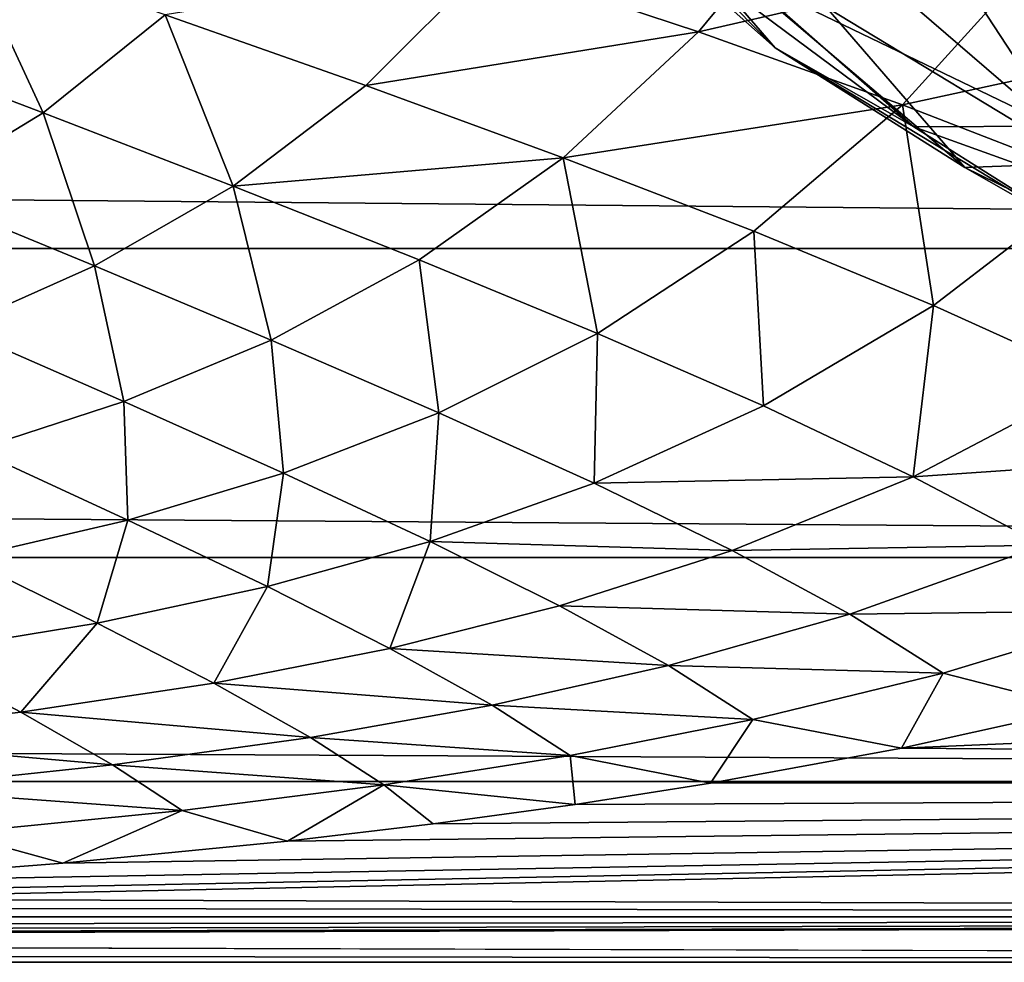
# Model space of a CAD drawing. Header units: metres. Extents: x -160 to 52, y -25 to 25.
# Tile 50 of 166: x -21.76 to -18.17, y -24.5 to -21.06. Entities that reach past the tile are written whole.
import ezdxf

# ---------------------------------------------------------------- set-up
doc = ezdxf.new("R2010")
doc.units = ezdxf.units.M
doc.layers.add('solid_509094_SW0001', color=7, linetype='CONTINUOUS')

msp = doc.modelspace()

# ---------------------------------------------------------------- linework, layer by layer
at = {"layer": 'solid_509094_SW0001'}
for points in [[(-19.00592, -21.161949, 225.81131), (-19.617619, -20.619015, 226.036041), (-20.100662, -20.060125, 223.717773)], [(-19.501682, -20.588343, 223.432007), (-19.00592, -21.161949, 225.81131), (-20.100662, -20.060125, 223.717773)], [(-159.199997, -20.469452, -13.46297), (-2.2, -20.469452, -13.46297), (-2.2, -21.893999, -10.99558)], [(-159.199997, -21.893999, -10.99558), (-159.199997, -20.469452, -13.46297), (-2.2, -21.893999, -10.99558)], [(-19.285803, -21.103426, 12.498981), (-18.836258, -20.558239, 13.534178), (-20.051262, -20.8494, 13.024609)], [(-18.313709, -21.598753, 225.588837), (-19.00592, -21.161949, 225.81131), (-19.501682, -20.588343, 223.432007)], [(-18.819706, -21.013308, 223.160416), (-18.313709, -21.598753, 225.588837), (-19.501682, -20.588343, 223.432007)], [(-18.041948, -20.817202, 13.039824), (-18.836258, -20.558239, 13.534178), (-19.285803, -21.103426, 12.498981)], [(-18.499929, -21.449673, 228.239716), (-19.124611, -20.899359, 228.40213), (-19.617619, -20.619015, 226.036041)], [(-19.00592, -21.161949, 225.81131), (-18.499929, -21.449673, 228.239716), (-19.617619, -20.619015, 226.036041)], [(-17.484652, -21.155846, 233.11232), (-18.13538, -20.613071, 233.149719), (-18.628296, -20.897367, 230.784073)], [(-21.678825, -21.398754, 11.855045), (-21.959951, -20.79245, 13.314386), (-22.370876, -21.135902, 12.537319)], [(-21.678825, -21.398754, 11.855045), (-21.232735, -21.041241, 12.670351), (-21.959951, -20.79245, 13.314386)], [(-18.541063, -21.368948, 11.982451), (-18.041948, -20.817202, 13.039824), (-19.285803, -21.103426, 12.498981)], [(-18.371908, -20.828674, 221.468231), (-17.880161, -21.582247, 223.828262), (-18.819706, -21.013308, 223.160416)], [(-17.276783, -21.095921, 12.526369), (-18.041948, -20.817202, 13.039824), (-18.541063, -21.368948, 11.982451)], [(-17.085316, -21.770994, 223.599716), (-17.880161, -21.582247, 223.828262), (-18.371908, -20.828674, 221.468231)], [(-17.581509, -21.008923, 221.218338), (-17.085316, -21.770994, 223.599716), (-18.371908, -20.828674, 221.468231)], [(-20.500986, -21.298605, 12.080479), (-20.051262, -20.8494, 13.024609), (-21.232735, -21.041241, 12.670351)], [(-19.285803, -21.103426, 12.498981), (-20.051262, -20.8494, 13.024609), (-20.500986, -21.298605, 12.080479)], [(-17.990545, -21.44763, 230.684387), (-18.628296, -20.897367, 230.784073), (-19.124611, -20.899359, 228.40213)], [(-18.499929, -21.449673, 228.239716), (-17.990545, -21.44763, 230.684387), (-19.124611, -20.899359, 228.40213)], [(-17.990545, -21.44763, 230.684387), (-17.484652, -21.155846, 233.11232), (-18.628296, -20.897367, 230.784073)], [(-17.880161, -21.582247, 223.828262), (-18.313709, -21.598753, 225.588837), (-18.819706, -21.013308, 223.160416)], [(-20.985201, -21.666174, 11.23375), (-21.232735, -21.041241, 12.670351), (-21.678825, -21.398754, 11.855045)], [(-20.985201, -21.666174, 11.23375), (-20.500986, -21.298605, 12.080479), (-21.232735, -21.041241, 12.670351)], [(-17.831675, -21.644865, 11.45625), (-17.276783, -21.095921, 12.526369), (-18.541063, -21.368948, 11.982451)], [(-19.77968, -21.562586, 11.526645), (-19.285803, -21.103426, 12.498981), (-20.500986, -21.298605, 12.080479)], [(-18.541063, -21.368948, 11.982451), (-19.285803, -21.103426, 12.498981), (-19.77968, -21.562586, 11.526645)], [(-22.150358, -21.685562, 11.160159), (-21.678825, -21.398754, 11.855045), (-22.370876, -21.135902, 12.537319)], [(-17.797274, -21.892414, 228.067352), (-18.499929, -21.449673, 228.239716), (-19.00592, -21.161949, 225.81131)], [(-18.313709, -21.598753, 225.588837), (-17.797274, -21.892414, 228.067352), (-19.00592, -21.161949, 225.81131)], [(-19.77968, -21.562586, 11.526645), (-20.500986, -21.298605, 12.080479), (-20.985201, -21.666174, 11.23375)], [(-19.083908, -21.831198, 10.990603), (-18.541063, -21.368948, 11.982451), (-19.77968, -21.562586, 11.526645)], [(-18.428829, -22.102373, 10.454211), (-18.541063, -21.368948, 11.982451), (-19.083908, -21.831198, 10.990603)], [(-18.428829, -22.102373, 10.454211), (-17.831675, -21.644865, 11.45625), (-18.541063, -21.368948, 11.982451)], [(-21.490549, -21.957722, 10.513451), (-21.678825, -21.398754, 11.855045), (-22.150358, -21.685562, 11.160159)], [(-21.490549, -21.957722, 10.513451), (-20.985201, -21.666174, 11.23375), (-21.678825, -21.398754, 11.855045)], [(-17.277376, -21.890327, 230.562485), (-17.990545, -21.44763, 230.684387), (-18.499929, -21.449673, 228.239716)], [(-17.797274, -21.892414, 228.067352), (-17.277376, -21.890327, 230.562485), (-18.499929, -21.449673, 228.239716)], [(-20.305317, -21.935471, 10.655911), (-19.77968, -21.562586, 11.526645), (-20.985201, -21.666174, 11.23375)], [(-19.654612, -22.203932, 10.103887), (-19.77968, -21.562586, 11.526645), (-20.305317, -21.935471, 10.655911)], [(-19.654612, -22.203932, 10.103887), (-19.083908, -21.831198, 10.990603), (-19.77968, -21.562586, 11.526645)], [(-17.880161, -21.582247, 223.828262), (-17.374163, -22.057789, 226.256683), (-18.313709, -21.598753, 225.588837)], [(-17.374163, -22.057789, 226.256683), (-17.797274, -21.892414, 228.067352), (-18.313709, -21.598753, 225.588837)], [(-20.846411, -22.228155, 9.916516), (-20.985201, -21.666174, 11.23375), (-21.490549, -21.957722, 10.513451)], [(-20.846411, -22.228155, 9.916516), (-20.305317, -21.935471, 10.655911), (-20.985201, -21.666174, 11.23375)], [(-17.828896, -22.374094, 9.899547), (-17.831675, -21.644865, 11.45625), (-18.428829, -22.102373, 10.454211)], [(-21.998411, -22.184153, 9.926766), (-21.490549, -21.957722, 10.513451), (-22.150358, -21.685562, 11.160159)], [(-19.048615, -22.468769, 9.560148), (-19.083908, -21.831198, 10.990603), (-19.654612, -22.203932, 10.103887)], [(-19.048615, -22.468769, 9.560148), (-18.428829, -22.102373, 10.454211), (-19.083908, -21.831198, 10.990603)], [(-159.199997, -21.893999, -10.99558), (-2.2, -21.893999, -10.99558), (-2.2, -23.022469, -8.379494)], [(-159.199997, -23.022469, -8.379494), (-159.199997, -21.893999, -10.99558), (-2.2, -23.022469, -8.379494)], [(-21.383741, -22.45299, 9.314954), (-21.490549, -21.957722, 10.513451), (-21.998411, -22.184153, 9.926766)], [(-21.383741, -22.45299, 9.314954), (-20.846411, -22.228155, 9.916516), (-21.490549, -21.957722, 10.513451)], [(-20.233524, -22.493649, 9.352262), (-20.305317, -21.935471, 10.655911), (-20.846411, -22.228155, 9.916516)], [(-20.233524, -22.493649, 9.352262), (-19.654612, -22.203932, 10.103887), (-20.305317, -21.935471, 10.655911)], [(-18.502075, -22.727312, 9.007325), (-18.428829, -22.102373, 10.454211), (-19.048615, -22.468769, 9.560148)], [(-18.502075, -22.727312, 9.007325), (-17.828896, -22.374094, 9.899547), (-18.428829, -22.102373, 10.454211)], [(-21.925705, -22.629259, 8.829795), (-21.383741, -22.45299, 9.314954), (-21.998411, -22.184153, 9.926766)], [(-19.667578, -22.750948, 8.803708), (-19.654612, -22.203932, 10.103887), (-20.233524, -22.493649, 9.352262)], [(-19.667578, -22.750948, 8.803708), (-19.048615, -22.468769, 9.560148), (-19.654612, -22.203932, 10.103887)], [(-20.801119, -22.714031, 8.741028), (-20.846411, -22.228155, 9.916516), (-21.383741, -22.45299, 9.314954)], [(-20.801119, -22.714031, 8.741028), (-20.233524, -22.493649, 9.352262), (-20.846411, -22.228155, 9.916516)], [(-17.29689, -22.644417, 9.309271), (-17.828896, -22.374094, 9.899547), (-18.502075, -22.727312, 9.007325)], [(-21.369211, -22.885559, 8.245212), (-21.383741, -22.45299, 9.314954), (-21.925705, -22.629259, 8.829795)], [(-21.369211, -22.885559, 8.245212), (-20.801119, -22.714031, 8.741028), (-21.383741, -22.45299, 9.314954)], [(-20.266125, -22.963732, 8.188444), (-20.233524, -22.493649, 9.352262), (-20.801119, -22.714031, 8.741028)], [(-20.266125, -22.963732, 8.188444), (-19.667578, -22.750948, 8.803708), (-20.233524, -22.493649, 9.352262)], [(-18.502075, -22.727312, 9.007325), (-19.048615, -22.468769, 9.560148), (-19.667578, -22.750948, 8.803708)], [(-21.966078, -23.024775, 7.841045), (-21.369211, -22.885559, 8.245212), (-21.925705, -22.629259, 8.829795)], [(-18.027914, -22.977139, 8.428444), (-17.29689, -22.644417, 9.309271), (-18.502075, -22.727312, 9.007325)], [(-20.860001, -23.128458, 7.685631), (-20.801119, -22.714031, 8.741028), (-21.369211, -22.885559, 8.245212)], [(-20.860001, -23.128458, 7.685631), (-20.266125, -22.963732, 8.188444), (-20.801119, -22.714031, 8.741028)], [(-19.163435, -22.996973, 8.253975), (-18.502075, -22.727312, 9.007325), (-19.667578, -22.750948, 8.803708)], [(-18.027914, -22.977139, 8.428444), (-18.502075, -22.727312, 9.007325), (-19.163435, -22.996973, 8.253975)], [(-19.163435, -22.996973, 8.253975), (-19.667578, -22.750948, 8.803708), (-20.266125, -22.963732, 8.188444)], [(-21.480862, -23.26193, 7.268095), (-21.369211, -22.885559, 8.245212), (-21.966078, -23.024775, 7.841045)], [(-21.480862, -23.26193, 7.268095), (-20.860001, -23.128458, 7.685631), (-21.369211, -22.885559, 8.245212)], [(-20.412563, -23.354515, 7.134882), (-20.266125, -22.963732, 8.188444), (-20.860001, -23.128458, 7.685631)], [(-20.412563, -23.354515, 7.134882), (-19.793539, -23.198778, 7.640722), (-20.266125, -22.963732, 8.188444)], [(-19.793539, -23.198778, 7.640722), (-19.163435, -22.996973, 8.253975), (-20.266125, -22.963732, 8.188444)], [(-18.734066, -23.229042, 7.686434), (-19.163435, -22.996973, 8.253975), (-19.793539, -23.198778, 7.640722)], [(-18.734066, -23.229042, 7.686434), (-18.027914, -22.977139, 8.428444), (-19.163435, -22.996973, 8.253975)], [(-18.734066, -23.229042, 7.686434), (-17.639154, -23.215715, 7.807089), (-18.027914, -22.977139, 8.428444)], [(-159.199997, -23.022469, -8.379494), (-2.2, -23.022469, -8.379494), (-2.2, -23.8396, -5.650089)], [(-159.199997, -23.8396, -5.650089), (-159.199997, -23.022469, -8.379494), (-2.2, -23.8396, -5.650089)], [(-22.163916, -23.373585, 6.919344), (-21.480862, -23.26193, 7.268095), (-21.966078, -23.024775, 7.841045)], [(-18.545767, -23.718163, 6.139932), (-2.2, -23.8396, 5.650089), (-2.2, -23.022469, 8.379494)], [(-17.890474, -23.573914, 6.672379), (-18.545767, -23.718163, 6.139932), (-2.2, -23.022469, 8.379494)], [(-21.055666, -23.480904, 6.705866), (-20.860001, -23.128458, 7.685631), (-21.480862, -23.26193, 7.268095)], [(-21.055666, -23.480904, 6.705866), (-20.412563, -23.354515, 7.134882), (-20.860001, -23.128458, 7.685631)], [(-19.39628, -23.416374, 7.081532), (-19.793539, -23.198778, 7.640722), (-20.412563, -23.354515, 7.134882)], [(-19.39628, -23.416374, 7.081532), (-18.734066, -23.229042, 7.686434), (-19.793539, -23.198778, 7.640722)], [(-18.734066, -23.229042, 7.686434), (-18.392569, -23.444372, 7.08502), (-17.639154, -23.215715, 7.807089)], [(-17.639154, -23.215715, 7.807089), (-18.392569, -23.444372, 7.08502), (-17.890474, -23.573914, 6.672379)], [(-19.39628, -23.416374, 7.081532), (-18.392569, -23.444372, 7.08502), (-18.734066, -23.229042, 7.686434)], [(-21.759949, -23.587147, 6.335226), (-21.480862, -23.26193, 7.268095), (-22.163916, -23.373585, 6.919344)], [(-21.759949, -23.587147, 6.335226), (-21.055666, -23.480904, 6.705866), (-21.480862, -23.26193, 7.268095)], [(-20.039677, -23.560867, 6.576922), (-20.412563, -23.354515, 7.134882), (-21.055666, -23.480904, 6.705866)], [(-20.039677, -23.560867, 6.576922), (-19.39628, -23.416374, 7.081532), (-20.412563, -23.354515, 7.134882)], [(-22.565758, -23.679342, 6.006096), (-21.759949, -23.587147, 6.335226), (-22.163916, -23.373585, 6.919344)], [(-20.039677, -23.560867, 6.576922), (-19.087374, -23.613632, 6.49507), (-19.39628, -23.416374, 7.081532)], [(-19.39628, -23.416374, 7.081532), (-19.087374, -23.613632, 6.49507), (-18.392569, -23.444372, 7.08502)], [(-18.392569, -23.444372, 7.08502), (-19.087374, -23.613632, 6.49507), (-18.545767, -23.718163, 6.139932)], [(-18.392569, -23.444372, 7.08502), (-18.545767, -23.718163, 6.139932), (-17.890474, -23.573914, 6.672379)], [(-20.702997, -23.678783, 6.138609), (-21.055666, -23.480904, 6.705866), (-21.759949, -23.587147, 6.335226)], [(-20.702997, -23.678783, 6.138609), (-20.039677, -23.560867, 6.576922), (-21.055666, -23.480904, 6.705866)], [(-20.702997, -23.678783, 6.138609), (-19.754141, -23.7446, 5.996121), (-20.039677, -23.560867, 6.576922)], [(-20.039677, -23.560867, 6.576922), (-19.754141, -23.7446, 5.996121), (-19.087374, -23.613632, 6.49507)], [(-21.424934, -23.778809, 5.746246), (-21.759949, -23.587147, 6.335226), (-22.565758, -23.679342, 6.006096)], [(-21.424934, -23.778809, 5.746246), (-20.702997, -23.678783, 6.138609), (-21.759949, -23.587147, 6.335226)], [(-19.087374, -23.613632, 6.49507), (-19.754141, -23.7446, 5.996121), (-19.241901, -23.846384, 5.621387)], [(-19.087374, -23.613632, 6.49507), (-19.241901, -23.846384, 5.621387), (-18.545767, -23.718163, 6.139932)], [(-22.248371, -23.866766, 5.382677), (-21.424934, -23.778809, 5.746246), (-22.565758, -23.679342, 6.006096)], [(-21.424934, -23.778809, 5.746246), (-20.435291, -23.852648, 5.550837), (-20.702997, -23.678783, 6.138609)], [(-20.702997, -23.678783, 6.138609), (-20.435291, -23.852648, 5.550837), (-19.754141, -23.7446, 5.996121)], [(-18.545767, -23.718163, 6.139932), (-19.241901, -23.846384, 5.621387), (-2.2, -23.8396, 5.650089)], [(-19.754141, -23.7446, 5.996121), (-20.435291, -23.852648, 5.550837), (-19.736149, -23.923613, 5.283066)], [(-19.754141, -23.7446, 5.996121), (-19.736149, -23.923613, 5.283066), (-19.241901, -23.846384, 5.621387)], [(-22.248371, -23.866766, 5.382677), (-21.170807, -23.945635, 5.137072), (-21.424934, -23.778809, 5.746246)], [(-21.424934, -23.778809, 5.746246), (-21.170807, -23.945635, 5.137072), (-20.435291, -23.852648, 5.550837)], [(-159.199997, -23.8396, -5.650089), (-2.2, -23.8396, -5.650089), (-2.2, -24.334339, -2.844276)], [(-159.199997, -24.334339, -2.844276), (-159.199997, -23.8396, -5.650089), (-2.2, -24.334339, -2.844276)], [(-24.232206, -24.299913, 3.124766), (-2.2, -24.334339, 2.844276), (-2.2, -23.8396, 5.650089)], [(-23.328331, -24.257378, 3.43942), (-24.232206, -24.299913, 3.124766), (-2.2, -23.8396, 5.650089)], [(-22.456091, -24.204231, 3.795417), (-23.328331, -24.257378, 3.43942), (-2.2, -23.8396, 5.650089)], [(-21.606825, -24.138231, 4.194729), (-22.456091, -24.204231, 3.795417), (-2.2, -23.8396, 5.650089)], [(-20.786392, -24.057516, 4.63529), (-21.606825, -24.138231, 4.194729), (-2.2, -23.8396, 5.650089)], [(-20.435291, -23.852648, 5.550837), (-21.170807, -23.945635, 5.137072), (-20.786392, -24.057516, 4.63529)], [(-20.254993, -23.994596, 4.950694), (-20.786392, -24.057516, 4.63529), (-2.2, -23.8396, 5.650089)], [(-20.435291, -23.852648, 5.550837), (-20.786392, -24.057516, 4.63529), (-20.254993, -23.994596, 4.950694)], [(-20.435291, -23.852648, 5.550837), (-20.254993, -23.994596, 4.950694), (-19.736149, -23.923613, 5.283066)], [(-19.736149, -23.923613, 5.283066), (-20.254993, -23.994596, 4.950694), (-2.2, -23.8396, 5.650089)], [(-19.241901, -23.846384, 5.621387), (-19.736149, -23.923613, 5.283066), (-2.2, -23.8396, 5.650089)], [(-22.248371, -23.866766, 5.382677), (-22.005911, -24.028666, 4.737542), (-21.170807, -23.945635, 5.137072)], [(-21.170807, -23.945635, 5.137072), (-22.005911, -24.028666, 4.737542), (-21.606825, -24.138231, 4.194729)], [(-21.170807, -23.945635, 5.137072), (-21.606825, -24.138231, 4.194729), (-20.786392, -24.057516, 4.63529)], [(-22.005911, -24.028666, 4.737542), (-22.456091, -24.204231, 3.795417), (-21.606825, -24.138231, 4.194729)], [(-24.232206, -24.299913, 3.124766), (-25.212904, -24.335207, 2.836839), (-2.2, -24.334339, 2.844276)], [(-159.199997, -24.334339, -2.844276), (-2.2, -24.334339, -2.844276), (-2.2, -24.5)], [(-159.199997, -24.5), (-159.199997, -24.334339, -2.844276), (-2.2, -24.5)], [(-31.975054, -24.420671, 1.969978), (-2.2, -24.5), (-2.2, -24.334339, 2.844276)], [(-30.397028, -24.415138, 2.037409), (-31.975054, -24.420671, 1.969978), (-2.2, -24.334339, 2.844276)], [(-28.910048, -24.404238, 2.164057), (-30.397028, -24.415138, 2.037409), (-2.2, -24.334339, 2.844276)], [(-27.551649, -24.387325, 2.346988), (-28.910048, -24.404238, 2.164057), (-2.2, -24.334339, 2.844276)], [(-26.316744, -24.36426, 2.575438), (-27.551649, -24.387325, 2.346988), (-2.2, -24.334339, 2.844276)], [(-25.212904, -24.335207, 2.836839), (-26.316744, -24.36426, 2.575438), (-2.2, -24.334339, 2.844276)], [(-31.975054, -24.420671, 1.969978), (-159.199997, -24.5), (-2.2, -24.5)]]:
    msp.add_3dface(points, dxfattribs=at)

doc.saveas('drawing.dxf')
